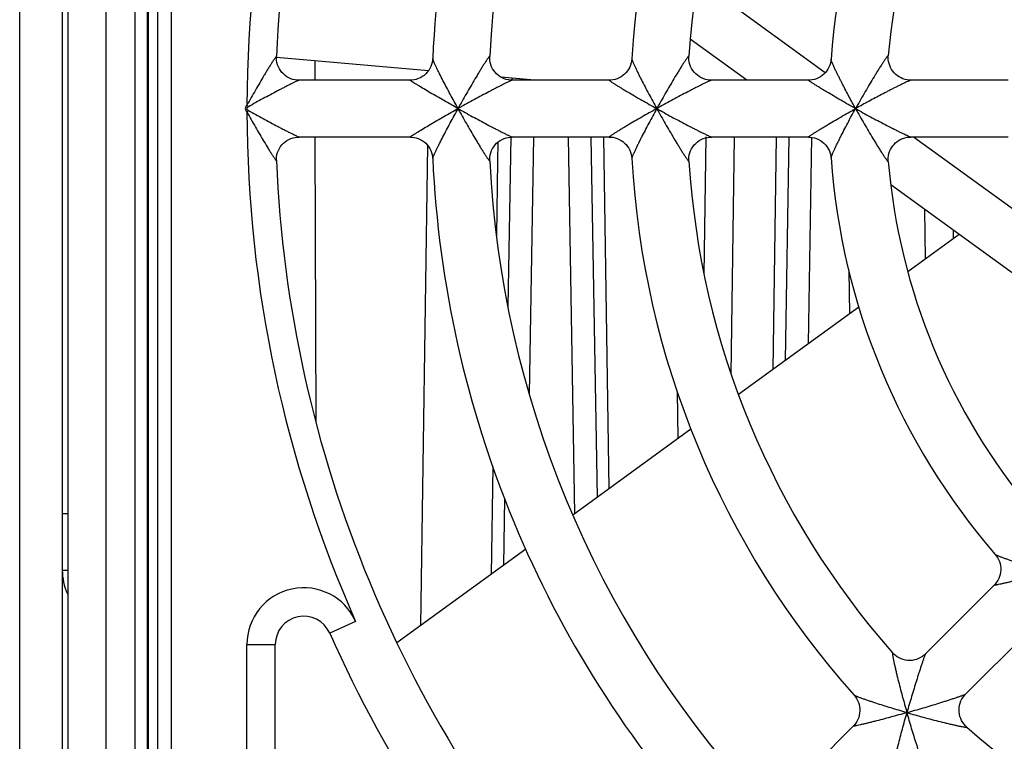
# Model space of a CAD drawing. Header units: millimetres. Extents: x 0 to 841, y 0 to 594.
# Tile 16 of 77: x 261 to 278, y 511 to 524. Entities that reach past the tile are written whole.
import ezdxf

# ---------------------------------------------------------------- set-up
doc = ezdxf.new("R2010")
doc.units = ezdxf.units.MM
doc.header["$LTSCALE"] = 46.255
doc.layers.get('0').update_dxf_attribs({"linetype": 'CONTINUOUS'})
for name, color, linetype in [('DATUM_AXIS', 7, 'CONTINUOUS'), ('DRAFTS', 7, 'CONTINUOUS'), ('ROUNDS', 7, 'CONTINUOUS')]:
    doc.layers.add(name, color=color, linetype=linetype)

msp = doc.modelspace()

# ---------------------------------------------------------------- linework, layer by layer
at = {"color": 7, "linetype": 'CONTINUOUS'}
for p, q in [((261.468, 551.2051), (261.468, 489.2051)), ((262.1367, 550.4515), (262.1367, 494.6933)), ((262.6454, 549.9428), (262.6454, 495.202)), ((262.868, 508.3228), (262.868, 536.8375)), ((262.8879, 509.8995), (262.8879, 535.2608)), ((274.7974, 523.2111), (272.5488, 524.8449)), ((273.42, 523.0801), (272.4222, 523.8051)), ((267.8117, 523.2435), (265.1357, 523.4777)), ((269.6792, 523.0801), (269.0947, 523.1313)), ((267.4911, 523.0801), (265.5347, 523.0801)), ((267.5218, 523.0814), (267.4908, 523.0801)), ((270.9958, 523.0801), (269.2883, 523.0801)), ((274.5031, 523.0801), (272.794, 523.0801)), ((278.016, 523.0801), (276.3037, 523.0801)), ((268.3335, 522.5795), (268.3335, 522.5808)), ((267.4911, 522.0801), (265.5347, 522.0801)), ((270.9959, 522.0801), (269.2885, 522.0801)), ((274.503, 522.0801), (272.794, 522.0801)), ((278.016, 522.0801), (276.3035, 522.0801)), ((278.6517, 520.4108), (276.3541, 522.0801)), ((267.6821, 513.4846), (267.8001, 521.9318)), ((279.226, 518.8619), (275.9514, 521.241)), ((277.1546, 520.3668), (276.2501, 519.7095)), ((275.3909, 519.0854), (273.2726, 517.5463)), ((272.2079, 516.7727), (272.1965, 517.5888)), ((272.4347, 516.9375), (270.353, 515.4251)), ((269.5251, 514.8236), (267.2594, 513.1774)), ((261.368, 514.4551), (261.468, 514.4551)), ((276.5626, 512.9819), (277.7711, 514.1904)), ((277.2697, 512.2748), (278.4782, 513.4832)), ((274.0837, 510.503), (275.2912, 511.7105))]:
    msp.add_line(p, q, dxfattribs=at)
at = {"color": 9, "linetype": 'CONTINUOUS'}
for p, q in [((263.2924, 495.6047), (263.2924, 549.5556)), ((263.0425, 549.3057), (263.0425, 495.8546)), ((264.6181, 522.6401), (264.6446, 522.6134)), ((268.3335, 522.5808), (268.3335, 522.5823)), ((268.3335, 522.5795), (268.3335, 522.578)), ((264.6181, 522.5202), (264.6446, 522.5468)), ((261.368, 515.4551), (261.468, 515.4551)), ((264.618, 508.6518), (264.618, 513.1462))]:
    msp.add_line(p, q, dxfattribs=at)
at = {"color": 7, "linetype": 'CONTINUOUS'}
for points in [[(265.5349, 523.0801), (265.5044, 523.0813), (265.4663, 523.0861), (265.4287, 523.0946), (265.3918, 523.1068), (265.3561, 523.1227), (265.3221, 523.1419), (265.2901, 523.1644), (265.2606, 523.19), (265.2336, 523.2183), (265.2096, 523.249), (265.1887, 523.2821), (265.1711, 523.3169), (265.157, 523.3533), (265.1466, 523.3908), (265.14, 523.4288), (265.137, 523.467), (265.1372, 523.4949)], [(267.8883, 523.4597), (267.886, 523.4313), (267.8796, 523.3932), (267.8694, 523.3558), (267.8556, 523.3193), (267.8382, 523.2842), (267.8174, 523.251), (267.7934, 523.2198), (267.7665, 523.1912), (267.7368, 523.1654), (267.7048, 523.1427), (267.6707, 523.1232), (267.635, 523.1072), (267.5979, 523.0949), (267.5601, 523.0862), (267.5218, 523.0814)], [(269.2886, 523.0801), (269.2583, 523.0813), (269.2203, 523.0861), (269.1826, 523.0946), (269.1456, 523.1068), (269.1098, 523.1227), (269.0757, 523.1421), (269.0437, 523.1647), (269.0141, 523.1903), (268.9871, 523.2188), (268.963, 523.2497), (268.9421, 523.2829), (268.9246, 523.3179), (268.9106, 523.3545), (268.9003, 523.392), (268.8938, 523.4302), (268.891, 523.4683), (268.8914, 523.4981)], [(271.3927, 523.4554), (271.3892, 523.4207), (271.3819, 523.3835), (271.3711, 523.3469), (271.3567, 523.3113), (271.3389, 523.2772), (271.3178, 523.2449), (271.2937, 523.2147), (271.2667, 523.187), (271.2372, 523.1621), (271.2054, 523.1401), (271.1717, 523.1214), (271.1365, 523.106), (271.1001, 523.0941), (271.0628, 523.0859), (271.0252, 523.0812), (270.9956, 523.0801)], [(272.7943, 523.0801), (272.7637, 523.0813), (272.7254, 523.0862), (272.6874, 523.0948), (272.6502, 523.1073), (272.6142, 523.1234), (272.5799, 523.143), (272.5478, 523.166), (272.518, 523.192), (272.491, 523.2208), (272.467, 523.2522), (272.4462, 523.2858), (272.4288, 523.3213), (272.4151, 523.3582), (272.4051, 523.3962), (272.399, 523.4347), (272.3966, 523.4731), (272.3974, 523.5032)], [(274.8995, 523.4491), (274.8962, 523.4197), (274.8889, 523.3826), (274.878, 523.3461), (274.8636, 523.3107), (274.8458, 523.2768), (274.8248, 523.2446), (274.8007, 523.2145), (274.7738, 523.1869), (274.7444, 523.162), (274.7127, 523.1401), (274.6791, 523.1214), (274.6439, 523.1061), (274.6076, 523.0942), (274.5705, 523.086), (274.5329, 523.0813), (274.5028, 523.0801)], [(276.3038, 523.0801), (276.2749, 523.0812), (276.2385, 523.0856), (276.2022, 523.0934), (276.1666, 523.1046), (276.1319, 523.1193), (276.0988, 523.1372), (276.0674, 523.1582), (276.0382, 523.182), (276.0114, 523.2085), (275.9872, 523.2374), (275.9658, 523.2684), (275.9475, 523.3014), (275.9324, 523.3359), (275.9206, 523.3716), (275.9123, 523.4081), (275.9074, 523.4449), (275.9061, 523.4816), (275.9075, 523.5115)], [(265.1372, 521.6654), (265.1371, 521.6952), (265.1402, 521.7332), (265.147, 521.7711), (265.1575, 521.8084), (265.1717, 521.8447), (265.1893, 521.8794), (265.2103, 521.9122), (265.2343, 521.9429), (265.2613, 521.971), (265.2908, 521.9964), (265.3227, 522.0188), (265.3567, 522.0379), (265.3923, 522.0536), (265.4291, 522.0658), (265.4667, 522.0742), (265.5045, 522.079), (265.5349, 522.0801)], [(267.4908, 522.0801), (267.5216, 522.0789), (267.5598, 522.0741), (267.5976, 522.0655), (267.6345, 522.0532), (267.6701, 522.0373), (267.7041, 522.018), (267.7361, 521.9954), (267.7658, 521.9697), (267.7927, 521.9413), (267.8168, 521.9103), (267.8376, 521.8772), (267.855, 521.8423), (267.869, 521.806), (267.8792, 521.7687), (267.8858, 521.7307), (267.8883, 521.7006)], [(268.8914, 521.6622), (268.891, 521.6898), (268.8935, 521.7281), (268.8999, 521.7664), (268.91, 521.8041), (268.9239, 521.8408), (268.9413, 521.8761), (268.9622, 521.9094), (268.9862, 521.9405), (269.0132, 521.9691), (269.0429, 521.995), (269.0749, 522.0177), (269.1091, 522.0372), (269.1449, 522.0532), (269.182, 522.0655), (269.2199, 522.0741), (269.258, 522.079), (269.2886, 522.0801)], [(270.9956, 522.0801), (271.0252, 522.079), (271.0628, 522.0744), (271.1001, 522.0661), (271.1365, 522.0543), (271.1718, 522.0389), (271.2055, 522.0202), (271.2372, 521.9982), (271.2668, 521.9732), (271.2937, 521.9455), (271.3179, 521.9153), (271.3389, 521.883), (271.3567, 521.8489), (271.3711, 521.8134), (271.382, 521.7768), (271.3892, 521.7395), (271.3927, 521.7049)], [(272.3974, 521.6571), (272.3966, 521.6872), (272.399, 521.7256), (272.4051, 521.7641), (272.4151, 521.8021), (272.4288, 521.839), (272.4462, 521.8745), (272.467, 521.9081), (272.491, 521.9395), (272.518, 521.9683), (272.5478, 521.9943), (272.5799, 522.0173), (272.6142, 522.0369), (272.6502, 522.053), (272.6874, 522.0655), (272.7255, 522.0741), (272.7637, 522.079), (272.7943, 522.0801)], [(274.5028, 522.0801), (274.5331, 522.079), (274.5708, 522.0743), (274.608, 522.0659), (274.6444, 522.054), (274.6797, 522.0386), (274.7134, 522.0197), (274.7451, 521.9977), (274.7746, 521.9727), (274.8015, 521.9449), (274.8256, 521.9147), (274.8465, 521.8823), (274.8643, 521.8482), (274.8786, 521.8126), (274.8893, 521.776), (274.8965, 521.7388), (274.8995, 521.7112)], [(275.9075, 521.6488), (275.9061, 521.677), (275.9073, 521.7138), (275.912, 521.7507), (275.9202, 521.7873), (275.9319, 521.8231), (275.947, 521.8578), (275.9652, 521.8909), (275.9866, 521.9221), (276.0108, 521.9511), (276.0376, 521.9777), (276.0669, 522.0017), (276.0982, 522.0228), (276.1315, 522.0408), (276.1662, 522.0555), (276.2019, 522.0668), (276.2383, 522.0747), (276.2749, 522.0791), (276.3038, 522.0801)]]:
    msp.add_lwpolyline(points, dxfattribs=at)
for radius, start, end in [(19, 137.6528, 177.34729), (18, 137.92224, 177.07727), (15.5, 138.23597, 176.76403), (14.5, 138.64914, 176.35046), (12, 139.15159, 175.84771), (11, 139.85579, 175.14413), (19, 182.6528, 222.34729), (15.5, 183.23662, 221.76339), (12, 184.15158, 220.84788), (18, 182.92224, 222.0773), (14.5, 183.64914, 221.35042), (11, 184.85579, 220.14409), (14.5, 228.64911, 266.35042)]:
    msp.add_arc((286.868, 522.5801), radius, start, end, dxfattribs=at)
at = {"color": 9, "linetype": 'CONTINUOUS'}
for centre, radius, start, end in [((286.868, 522.5801), 22.25, 156.06108, 179.84563), ((286.6429, 512.4355), 20.9329, 150.81089, 151.00541), ((281.7328, 498.5619), 27.5036, 119.00553, 119.15565), ((281.7328, 546.5983), 27.5036, 240.84435, 240.99447), ((286.6429, 532.7248), 20.9329, 208.99459, 209.18911), ((288.63, 513.2741), 19.2032, 150.79383, 151.01325), ((283.7168, 501.2878), 24.3845, 118.99568, 119.16826), ((288.63, 531.8862), 19.2032, 208.98675, 209.20617), ((283.7168, 543.8725), 24.3845, 240.83174, 241.00432), ((290.1717, 514.3596), 16.9642, 150.76647, 151.01504), ((285.3837, 504.5837), 20.6131, 118.97977, 119.18405), ((290.1717, 530.8006), 16.9642, 208.98496, 209.23353), ((285.3837, 540.5766), 20.6131, 240.81595, 241.02023), ((286.868, 522.5801), 22.25, 180.15437, 203.93892)]:
    msp.add_arc(centre, radius, start, end, dxfattribs=at)
at = {"color": 3, "linetype": 'CONTINUOUS'}
msp.add_arc((262.368, 514.4551), 1, 180, 204.45082, dxfattribs=at)
at = {"color": 9, "linetype": 'CONTINUOUS'}
for points, knots in [([(265.1372, 523.4949), (265.1372, 523.4955), (265.1373, 523.4967), (265.1354, 523.4971), (265.1336, 523.4956), (265.131, 523.4933), (265.1277, 523.4896), (265.1237, 523.4847), (265.1191, 523.4788), (265.1118, 523.4689), (265.1017, 523.4544), (265.0831, 523.427), (265.0633, 523.3965), (265.0424, 523.3637), (265.0256, 523.337), (265.0084, 523.3094), (264.9847, 523.271), (264.9546, 523.2215), (264.9053, 523.1395), (264.8429, 523.034), (264.7678, 522.9047), (264.6926, 522.7731), (264.6429, 522.6845), (264.6181, 522.6401)], [0, 0, 0, 0, 0.001711, 0.0028359, 0.0049483, 0.0084574, 0.0133795, 0.0196518, 0.0271813, 0.0358612, 0.0562343, 0.079944, 0.1347145, 0.1647927, 0.1961973, 0.2286749, 0.2620355, 0.3308272, 0.401699, 0.5475763, 0.6968666, 0.848017, 1, 1, 1, 1]), ([(267.8892, 523.454), (267.889, 523.4546), (267.8886, 523.4565), (267.8883, 523.4584), (267.8883, 523.4597)], [0, 0, 0, 0, 0.3141207, 1, 1, 1, 1]), ([(268.3335, 522.5823), (268.3104, 522.624), (268.2646, 522.7072), (268.1972, 522.8318), (268.1317, 522.955), (268.0689, 523.0755), (268.0189, 523.1734), (267.9814, 523.2487), (267.9558, 523.3013), (267.9327, 523.3498), (267.9131, 523.3924), (267.8988, 523.4264), (267.8911, 523.446), (267.8892, 523.454)], [0, 0, 0, 0, 0.1460863, 0.291094, 0.4340766, 0.5736417, 0.7074834, 0.7710373, 0.8312554, 0.8868095, 0.9356721, 0.9747862, 1, 1, 1, 1]), ([(268.8914, 523.4981), (268.8914, 523.4988), (268.8916, 523.5), (268.8897, 523.5008), (268.8877, 523.4993), (268.8852, 523.4972), (268.8818, 523.4936), (268.8778, 523.4889), (268.8731, 523.483), (268.8657, 523.4732), (268.8554, 523.4588), (268.8419, 523.4393), (268.8273, 523.4174), (268.8116, 523.3936), (268.7952, 523.3682), (268.7722, 523.3321), (268.7426, 523.2848), (268.7065, 523.226), (268.6567, 523.1441), (268.5939, 523.0386), (268.5184, 522.9092), (268.4429, 522.7775), (268.3929, 522.6889), (268.3681, 522.6444)], [0, 0, 0, 0, 0.0018847, 0.003063, 0.0051094, 0.0085421, 0.0133998, 0.019624, 0.0271214, 0.0357837, 0.0561539, 0.0798881, 0.1062706, 0.1347367, 0.164854, 0.1962927, 0.2621827, 0.3310039, 0.4018864, 0.5477465, 0.6969893, 0.8480799, 1, 1, 1, 1]), ([(271.3927, 523.4554), (271.3926, 523.4532), (271.3939, 523.4472), (271.3971, 523.4368), (271.4024, 523.4227), (271.4093, 523.4055), (271.4176, 523.3859), (271.431, 523.3557), (271.45, 523.3145), (271.4751, 523.2618), (271.5025, 523.2057), (271.5316, 523.1472), (271.5726, 523.0661), (271.6262, 522.9623), (271.6929, 522.836), (271.7618, 522.7083), (271.8087, 522.6229), (271.8323, 522.5801)], [0, 0, 0, 0, 0.0068231, 0.018225, 0.0337357, 0.0527628, 0.0747311, 0.0991334, 0.1536217, 0.2136964, 0.277708, 0.344568, 0.4135385, 0.5558812, 0.7020416, 0.8504326, 1, 1, 1, 1]), ([(272.3974, 523.5032), (272.3974, 523.5038), (272.3976, 523.5051), (272.3957, 523.5059), (272.3937, 523.5044), (272.3911, 523.5022), (272.3876, 523.4985), (272.3835, 523.4936), (272.3787, 523.4876), (272.3712, 523.4777), (272.3606, 523.4631), (272.3469, 523.4433), (272.3319, 523.4212), (272.316, 523.3971), (272.2993, 523.3715), (272.276, 523.3352), (272.246, 523.2877), (272.2094, 523.2286), (272.1591, 523.1463), (272.0956, 523.0404), (272.0194, 522.9105), (271.9434, 522.7782), (271.8931, 522.6891), (271.8681, 522.6444)], [0, 0, 0, 0, 0.0018961, 0.00307, 0.0051428, 0.0086309, 0.0135661, 0.0198837, 0.0274845, 0.0362547, 0.0568373, 0.080761, 0.1072997, 0.1358868, 0.166092, 0.1975888, 0.263523, 0.3323157, 0.4031195, 0.5487305, 0.6976617, 0.8484182, 1, 1, 1, 1]), ([(275.3323, 522.5801), (275.3127, 522.6156), (275.2737, 522.6866), (275.216, 522.7935), (275.1591, 522.9008), (275.1125, 522.9906), (275.0756, 523.0628), (275.0483, 523.117), (275.0213, 523.1714), (274.9946, 523.226), (274.9728, 523.2717), (274.9557, 523.3084), (274.943, 523.336), (274.9307, 523.3637), (274.9207, 523.387), (274.913, 523.4057), (274.9075, 523.4199), (274.9026, 523.4341), (274.8995, 523.444), (274.8995, 523.4491)], [0, 0, 0, 0, 0.1250066, 0.2500131, 0.3750195, 0.5000259, 0.5625292, 0.6250325, 0.6875358, 0.750039, 0.8125421, 0.8437938, 0.8750454, 0.906297, 0.9375483, 0.9531743, 0.9687999, 0.9844223, 1, 1, 1, 1]), ([(275.9075, 523.5115), (275.9075, 523.5122), (275.9076, 523.5131), (275.9069, 523.514), (275.9061, 523.514), (275.9052, 523.5137), (275.9035, 523.5126), (275.901, 523.5103), (275.8974, 523.5066), (275.8931, 523.5015), (275.8882, 523.4954), (275.8803, 523.4851), (275.8694, 523.4702), (275.8552, 523.45), (275.8398, 523.4275), (275.8234, 523.4031), (275.8063, 523.3771), (275.7824, 523.3404), (275.7517, 523.2925), (275.7143, 523.2329), (275.6631, 523.1501), (275.5985, 523.0434), (275.5212, 522.9126), (275.4442, 522.7793), (275.3934, 522.6896), (275.3682, 522.6444)], [0, 0, 0, 0, 0.0019136, 0.002512, 0.0031516, 0.004048, 0.0052857, 0.0088712, 0.01394, 0.0204171, 0.0281926, 0.0371436, 0.0580781, 0.0823118, 0.109103, 0.1378827, 0.1682249, 0.199811, 0.2658049, 0.3345398, 0.4052046, 0.5503895, 0.6987941, 0.8489877, 1, 1, 1, 1]), ([(265.5349, 523.0801), (265.5342, 523.0801), (265.5325, 523.0797), (265.5275, 523.078), (265.5184, 523.0742), (265.5045, 523.068), (265.487, 523.0598), (265.4667, 523.05), (265.4353, 523.0346), (265.3923, 523.0131), (265.3375, 522.9852), (265.2795, 522.9553), (265.2193, 522.9239), (265.1364, 522.8803), (265.0308, 522.8242), (264.9028, 522.7552), (264.7738, 522.6848), (264.6877, 522.6373), (264.6446, 522.6134)], [0, 0, 0, 0, 0.0019349, 0.0052458, 0.0158535, 0.0312563, 0.050686, 0.0733802, 0.0986767, 0.1550488, 0.2167794, 0.2820574, 0.3497717, 0.4192126, 0.5615134, 0.7065778, 0.8530459, 1, 1, 1, 1]), ([(267.494, 523.0758), (267.4932, 523.0764), (267.492, 523.0775), (267.4908, 523.0787), (267.4899, 523.0799), (267.4905, 523.0801), (267.4908, 523.0801)], [0, 0, 0, 0, 0.4572868, 0.7541887, 0.8966231, 1, 1, 1, 1]), ([(268.3335, 522.5808), (268.2503, 522.6272), (268.1266, 522.697), (267.964, 522.7905), (267.8468, 522.8588), (267.7357, 522.9245), (267.6487, 522.9769), (267.5859, 523.0156), (267.5468, 523.0401), (267.5168, 523.0597), (267.5, 523.0709), (267.494, 523.0758)], [0, 0, 0, 0, 0.2933545, 0.4370405, 0.5770015, 0.7109067, 0.8343576, 0.8895655, 0.9378956, 0.9761716, 1, 1, 1, 1]), ([(269.2886, 523.0801), (269.2879, 523.0801), (269.2861, 523.0797), (269.2809, 523.0781), (269.2717, 523.0743), (269.2575, 523.0681), (269.2399, 523.0599), (269.2193, 523.0502), (269.1877, 523.0349), (269.1445, 523.0135), (269.0895, 522.9858), (269.0313, 522.9561), (268.971, 522.9249), (268.888, 522.8816), (268.7824, 522.8258), (268.6544, 522.7572), (268.5255, 522.6871), (268.4395, 522.6397), (268.3965, 522.6158)], [0, 0, 0, 0, 0.0020346, 0.0054455, 0.0162523, 0.0318426, 0.051438, 0.0742712, 0.0996794, 0.156201, 0.2180007, 0.2832873, 0.3509654, 0.4203364, 0.5624272, 0.7072207, 0.8533798, 1, 1, 1, 1]), ([(270.9956, 523.0801), (270.9932, 523.0801), (271.0035, 523.0717), (271.0093, 523.0677), (271.0234, 523.0578), (271.0387, 523.0477), (271.065, 523.0306), (271.1021, 523.0071), (271.1512, 522.9767), (271.2046, 522.9441), (271.2611, 522.9099), (271.3407, 522.8624), (271.4438, 522.8017), (271.5707, 522.7282), (271.7006, 522.654), (271.7882, 522.6048), (271.8323, 522.5801)], [0, 0, 0, 0, 0.0074308, 0.0189766, 0.0349876, 0.0547553, 0.077623, 0.1305162, 0.1903362, 0.2549478, 0.3229825, 0.3935357, 0.5398959, 0.6908636, 0.8446266, 1, 1, 1, 1]), ([(272.7943, 523.0801), (272.7936, 523.0801), (272.7918, 523.0797), (272.7865, 523.0781), (272.7771, 523.0742), (272.7627, 523.068), (272.7448, 523.0599), (272.724, 523.0501), (272.692, 523.0348), (272.6484, 523.0135), (272.5929, 522.9858), (272.5343, 522.9562), (272.4737, 522.9251), (272.3902, 522.8819), (272.284, 522.8261), (272.1555, 522.7575), (272.026, 522.6873), (271.9397, 522.6398), (271.8965, 522.6158)], [0, 0, 0, 0, 0.0020573, 0.0055075, 0.0164292, 0.0321617, 0.051902, 0.0748668, 0.1003858, 0.1570602, 0.218932, 0.2842301, 0.3518765, 0.4211859, 0.563099, 0.7076778, 0.8536094, 1, 1, 1, 1]), ([(275.3323, 522.5801), (275.2884, 522.6047), (275.2012, 522.6538), (275.072, 522.7279), (274.9459, 522.8014), (274.8436, 522.8623), (274.7647, 522.9099), (274.7086, 522.9441), (274.6558, 522.9768), (274.6074, 523.0073), (274.5708, 523.0307), (274.545, 523.0478), (274.5299, 523.0579), (274.5161, 523.0678), (274.5104, 523.0717), (274.5004, 523.0801), (274.5028, 523.0801)], [0, 0, 0, 0, 0.1556803, 0.3097424, 0.4609801, 0.6075406, 0.6781455, 0.7461827, 0.8107317, 0.870405, 0.9230574, 0.9457722, 0.9653758, 0.9812277, 0.9926429, 1, 1, 1, 1]), ([(276.3038, 523.0801), (276.3011, 523.0798), (276.296, 523.0781), (276.2862, 523.0743), (276.2739, 523.069), (276.2594, 523.0626), (276.24, 523.0538), (276.216, 523.0426), (276.1872, 523.0289), (276.1585, 523.0151), (276.1203, 522.9965), (276.0727, 522.9729), (276.0157, 522.9444), (275.9589, 522.9155), (275.9022, 522.8865), (275.8268, 522.8474), (275.7327, 522.7981), (275.6203, 522.7381), (275.5082, 522.6774), (275.4337, 522.6364), (275.3966, 522.6159)], [0, 0, 0, 0, 0.007798, 0.0156106, 0.0312362, 0.0468608, 0.0624863, 0.0937367, 0.1249872, 0.1562376, 0.1874881, 0.249989, 0.3124899, 0.3749909, 0.4374918, 0.4999928, 0.6249945, 0.7499963, 0.8749982, 1, 1, 1, 1]), ([(264.6181, 522.6401), (264.61, 522.632), (264.5951, 522.6144), (264.5845, 522.5801), (264.5951, 522.5459), (264.61, 522.5283), (264.6181, 522.5202)], [0, 0, 0, 0, 0.2508937, 0.500005, 0.7491112, 1, 1, 1, 1]), ([(264.6446, 522.6134), (264.6412, 522.6116), (264.6345, 522.6075), (264.6252, 522.6004), (264.6173, 522.5917), (264.6133, 522.5801), (264.6173, 522.5685), (264.6252, 522.5599), (264.6345, 522.5527), (264.6412, 522.5487), (264.6446, 522.5468)], [0, 0, 0, 0, 0.1253986, 0.2507588, 0.3758939, 0.5000074, 0.6241175, 0.7492465, 0.8746029, 1, 1, 1, 1]), ([(267.494, 522.0845), (267.5, 522.0893), (267.5168, 522.1006), (267.5468, 522.1202), (267.5859, 522.1447), (267.6487, 522.1834), (267.7357, 522.2358), (267.8468, 522.3015), (267.9641, 522.3698), (268.1266, 522.4632), (268.2503, 522.5331), (268.3335, 522.5795)], [0, 0, 0, 0, 0.0238317, 0.0621098, 0.1104409, 0.1656493, 0.2890999, 0.4230042, 0.562964, 0.7066485, 1, 1, 1, 1]), ([(267.8892, 521.7063), (267.8911, 521.7143), (267.8988, 521.7339), (267.9132, 521.7679), (267.9327, 521.8105), (267.9558, 521.859), (267.9814, 521.9116), (268.0189, 521.9869), (268.0689, 522.0848), (268.1317, 522.2053), (268.1972, 522.3285), (268.2646, 522.4531), (268.3104, 522.5363), (268.3335, 522.578)], [0, 0, 0, 0, 0.0252171, 0.0643331, 0.1131967, 0.1687512, 0.2289693, 0.292523, 0.4263639, 0.5659277, 0.708909, 0.8539152, 1, 1, 1, 1]), ([(271.8323, 522.5801), (271.7882, 522.5555), (271.7006, 522.5063), (271.5707, 522.4321), (271.4438, 522.3586), (271.3407, 522.2979), (271.2612, 522.2504), (271.2046, 522.2162), (271.1512, 522.1836), (271.1022, 522.1532), (271.065, 522.1297), (271.0388, 522.1126), (271.0234, 522.1025), (271.0093, 522.0926), (271.0035, 522.0886), (270.9932, 522.0801), (270.9956, 522.0801)], [0, 0, 0, 0, 0.1553723, 0.3091323, 0.4600959, 0.606453, 0.6770042, 0.7450368, 0.8096459, 0.8694642, 0.9223577, 0.9452262, 0.9649955, 0.9810092, 0.992559, 1, 1, 1, 1]), ([(271.8323, 522.5801), (271.8087, 522.5374), (271.7618, 522.452), (271.6929, 522.3242), (271.6262, 522.198), (271.5726, 522.0942), (271.5316, 522.013), (271.5025, 521.9546), (271.4751, 521.8985), (271.45, 521.8458), (271.431, 521.8046), (271.4176, 521.7744), (271.4093, 521.7548), (271.4024, 521.7376), (271.3971, 521.7235), (271.3939, 521.713), (271.3926, 521.7071), (271.3927, 521.7049)], [0, 0, 0, 0, 0.1495705, 0.2979625, 0.4441226, 0.5864659, 0.655435, 0.7222939, 0.7863045, 0.846378, 0.9008644, 0.9252664, 0.9472343, 0.9662615, 0.9817726, 0.9931756, 1, 1, 1, 1]), ([(274.5028, 522.0801), (274.5004, 522.0801), (274.5104, 522.0885), (274.5161, 522.0925), (274.5299, 522.1024), (274.545, 522.1125), (274.5708, 522.1295), (274.6074, 522.153), (274.6558, 522.1835), (274.7086, 522.2162), (274.7647, 522.2504), (274.8436, 522.298), (274.9459, 522.3589), (275.072, 522.4324), (275.2012, 522.5065), (275.2884, 522.5556), (275.3323, 522.5801)], [0, 0, 0, 0, 0.0073618, 0.0187783, 0.0346308, 0.0542353, 0.0769514, 0.1296059, 0.1892813, 0.2538312, 0.3218693, 0.3924749, 0.5390334, 0.6902689, 0.8443265, 1, 1, 1, 1]), ([(274.8995, 521.7112), (274.8993, 521.7134), (274.9006, 521.7192), (274.9036, 521.7295), (274.9086, 521.7433), (274.9152, 521.7601), (274.9233, 521.7795), (274.9362, 521.8093), (274.9547, 521.8501), (274.9793, 521.9023), (275.0061, 521.9579), (275.0347, 522.0161), (275.0751, 522.0967), (275.128, 522.2), (275.194, 522.3257), (275.2623, 522.4528), (275.3088, 522.5376), (275.3323, 522.5801)], [0, 0, 0, 0, 0.0067221, 0.0179464, 0.0332379, 0.0520357, 0.073787, 0.0979981, 0.1521986, 0.2121118, 0.2760679, 0.342955, 0.4120142, 0.5546544, 0.7011988, 0.8500076, 1, 1, 1, 1]), ([(264.6181, 522.5202), (264.6429, 522.4757), (264.6926, 522.3872), (264.7678, 522.2556), (264.8428, 522.1263), (264.917, 522.001), (264.9779, 521.9002), (265.0196, 521.8328), (265.0423, 521.7966), (265.0585, 521.7712), (265.0739, 521.7474), (265.0884, 521.7254), (265.1016, 521.7059), (265.1118, 521.6914), (265.1191, 521.6816), (265.1237, 521.6756), (265.1277, 521.6708), (265.131, 521.667), (265.1336, 521.6647), (265.1354, 521.6631), (265.1373, 521.6636), (265.1372, 521.6648), (265.1372, 521.6654)], [0, 0, 0, 0, 0.1519764, 0.3031188, 0.4523996, 0.5982679, 0.7379203, 0.8037542, 0.8351567, 0.8652341, 0.8936602, 0.9200077, 0.9437216, 0.9641019, 0.9727869, 0.9803223, 0.9866018, 0.9915319, 0.9950492, 0.9971692, 0.9982962, 1, 1, 1, 1]), ([(264.6446, 522.5468), (264.6877, 522.5229), (264.7738, 522.4754), (264.9028, 522.4051), (265.0308, 522.3361), (265.1364, 522.2799), (265.2193, 522.2364), (265.2795, 522.205), (265.3375, 522.1751), (265.3923, 522.1472), (265.4353, 522.1257), (265.4667, 522.1103), (265.487, 522.1005), (265.5045, 522.0923), (265.5184, 522.0861), (265.5275, 522.0822), (265.5325, 522.0806), (265.5342, 522.0801), (265.5349, 522.0801)], [0, 0, 0, 0, 0.1469609, 0.293434, 0.4385017, 0.5808045, 0.6502445, 0.717958, 0.7832349, 0.8449633, 0.9013313, 0.9266255, 0.9493173, 0.9687452, 0.9841471, 0.9947547, 0.9980655, 1, 1, 1, 1]), ([(268.3681, 522.5159), (268.3929, 522.4714), (268.4429, 522.3828), (268.5184, 522.2511), (268.5939, 522.1217), (268.6567, 522.0162), (268.7065, 521.9343), (268.7426, 521.8755), (268.7722, 521.8282), (268.7952, 521.7921), (268.8116, 521.7668), (268.8272, 521.7429), (268.8419, 521.721), (268.8554, 521.7015), (268.8657, 521.6871), (268.8731, 521.6773), (268.8778, 521.6714), (268.8818, 521.6667), (268.8851, 521.6631), (268.8877, 521.661), (268.8897, 521.6595), (268.8916, 521.6603), (268.8914, 521.6615), (268.8914, 521.6621)], [0, 0, 0, 0, 0.151918, 0.3030053, 0.4522439, 0.5981002, 0.6689802, 0.7377993, 0.8036881, 0.8351251, 0.8652422, 0.8937093, 0.920093, 0.9438287, 0.9642017, 0.972866, 0.9803659, 0.9865931, 0.9914538, 0.9948903, 0.9969402, 0.9981186, 1, 1, 1, 1]), ([(268.3965, 522.5445), (268.4395, 522.5206), (268.5255, 522.4732), (268.6544, 522.4031), (268.7824, 522.3345), (268.888, 522.2786), (268.971, 522.2353), (269.0313, 522.2042), (269.0895, 522.1745), (269.1445, 522.1468), (269.1877, 522.1254), (269.2193, 522.1101), (269.2399, 522.1004), (269.2575, 522.0922), (269.2716, 522.086), (269.2809, 522.0822), (269.2861, 522.0806), (269.2879, 522.0801), (269.2886, 522.0801)], [0, 0, 0, 0, 0.146622, 0.2927816, 0.4375746, 0.5796643, 0.6490337, 0.7167101, 0.7819949, 0.8437943, 0.9003144, 0.9257233, 0.9485574, 0.9681541, 0.9837457, 0.9945534, 0.9979648, 1, 1, 1, 1]), ([(271.8681, 522.5159), (271.8931, 522.4711), (271.9434, 522.3821), (272.0194, 522.2498), (272.0956, 522.1199), (272.1591, 522.014), (272.2094, 521.9317), (272.246, 521.8726), (272.276, 521.8251), (272.2993, 521.7888), (272.316, 521.7632), (272.3319, 521.7391), (272.3469, 521.717), (272.3606, 521.6972), (272.3711, 521.6826), (272.3787, 521.6727), (272.3835, 521.6667), (272.3876, 521.6618), (272.3911, 521.6581), (272.3937, 521.6559), (272.3957, 521.6544), (272.3976, 521.6552), (272.3974, 521.6565), (272.3974, 521.6571)], [0, 0, 0, 0, 0.1515814, 0.302336, 0.4512643, 0.5968728, 0.6676747, 0.7364655, 0.8023981, 0.8338933, 0.8640973, 0.8926847, 0.919224, 0.9431487, 0.9637335, 0.9725054, 0.9801081, 0.986428, 0.9913656, 0.9948562, 0.9969314, 0.9981057, 1, 1, 1, 1]), ([(271.8965, 522.5444), (271.9397, 522.5205), (272.026, 522.473), (272.1555, 522.4028), (272.284, 522.3342), (272.3902, 522.2784), (272.4737, 522.2352), (272.5343, 522.2041), (272.5929, 522.1745), (272.6484, 522.1468), (272.692, 522.1255), (272.724, 522.1102), (272.7448, 522.1004), (272.7627, 522.0923), (272.7771, 522.0861), (272.7865, 522.0822), (272.7918, 522.0806), (272.7936, 522.0801), (272.7943, 522.0801)], [0, 0, 0, 0, 0.1463913, 0.2923221, 0.4368991, 0.5788098, 0.6481167, 0.7157609, 0.7810571, 0.8429288, 0.8996021, 0.925122, 0.9480883, 0.9678304, 0.9835648, 0.9944892, 0.9979408, 1, 1, 1, 1]), ([(275.3682, 522.5158), (275.3934, 522.4707), (275.4442, 522.381), (275.5212, 522.2477), (275.5985, 522.1169), (275.663, 522.0103), (275.7143, 521.9274), (275.7517, 521.8679), (275.7823, 521.8199), (275.8062, 521.7832), (275.8233, 521.7573), (275.8397, 521.7328), (275.8552, 521.7103), (275.8693, 521.6902), (275.8803, 521.6752), (275.8881, 521.665), (275.8931, 521.6588), (275.8974, 521.6537), (275.901, 521.65), (275.9035, 521.6477), (275.9052, 521.6466), (275.9061, 521.6463), (275.9068, 521.6463), (275.9076, 521.6471), (275.9075, 521.6481), (275.9075, 521.6487)], [0, 0, 0, 0, 0.1510056, 0.3011916, 0.4495871, 0.5947631, 0.6654229, 0.7341531, 0.8001431, 0.8317272, 0.8620686, 0.8908491, 0.9176425, 0.9418805, 0.9628221, 0.9717777, 0.9795591, 0.9860431, 0.9911198, 0.9947133, 0.995955, 0.9968545, 0.9974962, 0.9980936, 1, 1, 1, 1]), ([(275.3966, 522.5444), (275.44, 522.5204), (275.5268, 522.4727), (275.6572, 522.4023), (275.7867, 522.3337), (275.8938, 522.278), (275.9781, 522.235), (276.0394, 522.204), (276.0987, 522.1745), (276.1549, 522.1469), (276.1992, 522.1256), (276.2317, 522.1103), (276.253, 522.1006), (276.2713, 522.0923), (276.286, 522.0861), (276.2957, 522.0823), (276.3012, 522.0806), (276.303, 522.0801), (276.3038, 522.0801)], [0, 0, 0, 0, 0.1460171, 0.2915773, 0.4358037, 0.5774223, 0.6466268, 0.7142168, 0.779529, 0.8415145, 0.8984345, 0.9241347, 0.9473165, 0.967297, 0.9832671, 0.9943843, 0.997902, 1, 1, 1, 1]), ([(267.4908, 522.0801), (267.4905, 522.0801), (267.4899, 522.0804), (267.4908, 522.0816), (267.492, 522.0828), (267.4932, 522.0839), (267.494, 522.0845)], [0, 0, 0, 0, 0.1035138, 0.2457983, 0.5427154, 1, 1, 1, 1]), ([(267.8883, 521.7006), (267.8883, 521.701), (267.8884, 521.7029), (267.8888, 521.7048), (267.8892, 521.7063)], [0, 0, 0, 0, 0.1878797, 1, 1, 1, 1])]:
    msp.add_open_spline(points, degree=3, knots=knots, dxfattribs=at)
at = {"layer": 'DATUM_AXIS', "color": 7, "linetype": 'CONTINUOUS'}
for p, q in [((269.2831, 523.1148), (269.2825, 523.0802)), ((269.2651, 522.0806), (269.2129, 519.0901)), ((270.6709, 522.0801), (270.7816, 515.7365)), ((272.6683, 519.6582), (272.7022, 522.0814)), ((273.1439, 517.9081), (273.2022, 522.0801)), ((274.0964, 518.1448), (274.1651, 522.0801)), ((267.6821, 513.4846), (267.8001, 521.9318)), ((276.5637, 519.9374), (276.5516, 520.8049)), ((277.0587, 520.2971), (277.0567, 520.4379)), ((272.2079, 516.7727), (272.1965, 517.5888)), ((269.154, 515.7182), (269.1334, 514.539))]:
    msp.add_line(p, q, dxfattribs=at)
at = {"layer": 'DATUM_AXIS', "color": 9, "linetype": 'CONTINUOUS'}
for p, q in [((269.6648, 522.0801), (269.5857, 517.5535)), ((270.2712, 522.0801), (270.3869, 515.4497)), ((270.9962, 515.8925), (270.899, 522.0786)), ((273.8803, 517.9878), (273.9428, 522.0801)), ((274.5012, 518.4389), (274.5647, 522.0791)), ((269.0356, 521.9885), (269.0304, 521.66)), ((269.0304, 521.66), (269.0098, 520.348)), ((275.2122, 519.7322), (275.2256, 518.9652)), ((268.9458, 516.2811), (268.9158, 514.3809))]:
    msp.add_line(p, q, dxfattribs=at)
at = {"layer": 'DRAFTS', "color": 7, "linetype": 'CONTINUOUS'}
for p, q in [((265.8108, 523.4186), (265.8119, 523.0801)), ((265.815, 522.0801), (265.8304, 517.0725))]:
    msp.add_line(p, q, dxfattribs=at)
at = {"layer": 'ROUNDS', "color": 7, "linetype": 'CONTINUOUS'}
for p, q in [((260.618, 499.3301), (260.618, 540.5801)), ((265.118, 509.5415), (265.118, 513.1462))]:
    msp.add_line(p, q, dxfattribs=at)
at = {"layer": 'ROUNDS', "color": 3, "linetype": 'CONTINUOUS'}
msp.add_line((261.368, 540.5801), (261.368, 499.3301), dxfattribs=at)
at = {"layer": 'ROUNDS', "color": 9, "linetype": 'CONTINUOUS'}
for p, q in [((266.5319, 513.5519), (266.075, 513.349)), ((264.618, 513.1462), (265.118, 513.1462))]:
    msp.add_line(p, q, dxfattribs=at)
at = {"layer": 'ROUNDS', "color": 7, "linetype": 'CONTINUOUS'}
for points in [[(277.7905, 514.7315), (277.809, 514.7085), (277.8301, 514.6771), (277.8482, 514.6436), (277.863, 514.6084), (277.8745, 514.5718), (277.8823, 514.5342), (277.8866, 514.4959), (277.887, 514.4573), (277.8838, 514.4189), (277.8769, 514.381), (277.8664, 514.344), (277.8524, 514.3083), (277.835, 514.2743), (277.8146, 514.2421), (277.7914, 514.2123), (277.7709, 514.1902)], [(276.5628, 512.9821), (276.5403, 512.9613), (276.5099, 512.9377), (276.4769, 512.9169), (276.4418, 512.8994), (276.4049, 512.8853), (276.3668, 512.875), (276.3278, 512.8685), (276.2884, 512.8658), (276.2489, 512.8671), (276.2097, 512.8723), (276.1713, 512.8814), (276.1339, 512.8942), (276.0981, 512.9106), (276.0642, 512.9304), (276.0326, 512.9532), (276.0037, 512.9788), (275.983, 513.0006)], [(275.3064, 512.2564), (275.3283, 512.2295), (275.3495, 512.1981), (275.3678, 512.1646), (275.3827, 512.1293), (275.3943, 512.0927), (275.4023, 512.055), (275.4066, 512.0166), (275.4071, 511.978), (275.4039, 511.9395), (275.397, 511.9015), (275.3865, 511.8644), (275.3725, 511.8287), (275.3552, 511.7945), (275.3348, 511.7623), (275.3115, 511.7324), (275.291, 511.7103)], [(277.2884, 511.6952), (277.2682, 511.7143), (277.2424, 511.7431), (277.2193, 511.7746), (277.1993, 511.8085), (277.1827, 511.8444), (277.1696, 511.8819), (277.1604, 511.9204), (277.1551, 511.9597), (277.1536, 511.9993), (277.1562, 512.0389), (277.1626, 512.078), (277.1729, 512.1163), (277.1869, 512.1533), (277.2045, 512.1886), (277.2253, 512.2217), (277.249, 512.2524), (277.2699, 512.275)]]:
    msp.add_lwpolyline(points, dxfattribs=at)
for centre, radius, start, end in [((286.868, 522.5801), 21.75, 137.41005, 177.59016), ((286.868, 522.5801), 21.75, 182.40998, 222.59004), ((265.618, 513.1462), 0.5, 23.93893, 180), ((286.868, 522.5801), 22.75, 203.93893, 222.77243)]:
    msp.add_arc(centre, radius, start, end, dxfattribs=at)
at = {"layer": 'ROUNDS', "color": 9, "linetype": 'CONTINUOUS'}
for centre, radius, start, end in [((265.618, 513.1462), 1, 23.93914, 180), ((294.6943, 517.2457), 19.2032, 195.79383, 196.01325), ((299.6957, 505.2959), 24.3845, 163.99568, 164.16826), ((269.5838, 535.4079), 24.3845, 285.83174, 286.00432), ((281.5336, 530.4064), 19.2032, 253.98675, 254.20617)]:
    msp.add_arc(centre, radius, start, end, dxfattribs=at)
for points, knots in [([(278.7111, 514.4232), (278.6643, 514.4366), (278.5714, 514.4637), (278.4333, 514.5053), (278.2978, 514.5475), (278.1873, 514.5831), (278.1017, 514.6116), (278.0404, 514.6325), (277.9821, 514.6529), (277.9278, 514.6725), (277.8859, 514.6882), (277.8557, 514.7001), (277.8363, 514.7081), (277.8197, 514.7153), (277.8064, 514.7216), (277.797, 514.7267), (277.792, 514.7299), (277.7905, 514.7315)], [0, 0, 0, 0, 0.1499973, 0.2988087, 0.4453536, 0.5879933, 0.6570506, 0.7239363, 0.787891, 0.8478032, 0.902002, 0.9262127, 0.9479637, 0.9667617, 0.9820541, 0.9932784, 1, 1, 1, 1]), ([(278.7111, 514.4232), (278.6627, 514.4095), (278.5663, 514.3826), (278.4225, 514.3436), (278.2813, 514.3064), (278.1659, 514.2771), (278.0765, 514.255), (278.0126, 514.2396), (277.9522, 514.2253), (277.8964, 514.2126), (277.8539, 514.2034), (277.8236, 514.1972), (277.8058, 514.1937), (277.7891, 514.1909), (277.7822, 514.1896), (277.7692, 514.1885), (277.7709, 514.1902)], [0, 0, 0, 0, 0.155682, 0.3097456, 0.4609847, 0.6075463, 0.6781517, 0.7461894, 0.8107387, 0.870412, 0.9230642, 0.9457784, 0.9653811, 0.9812321, 0.9926459, 1, 1, 1, 1]), ([(275.983, 513.0006), (275.9826, 513.0011), (275.9818, 513.0021), (275.9799, 513.0013), (275.9796, 512.9988), (275.9793, 512.9954), (275.9795, 512.9903), (275.98, 512.984), (275.9808, 512.9764), (275.9825, 512.964), (275.9854, 512.9462), (275.9896, 512.9226), (275.9947, 512.8963), (276.0005, 512.8681), (276.0068, 512.8382), (276.016, 512.796), (276.0284, 512.7412), (276.0442, 512.6735), (276.0669, 512.5798), (276.0969, 512.4599), (276.1349, 512.3142), (276.1746, 512.1669), (276.2021, 512.0684), (276.216, 512.0191)], [0, 0, 0, 0, 0.0018962, 0.0030701, 0.0051428, 0.0086308, 0.013566, 0.0198835, 0.0274843, 0.0362545, 0.0568371, 0.0807607, 0.1072995, 0.1358866, 0.1660916, 0.1975885, 0.2635227, 0.3323154, 0.4031192, 0.5487303, 0.6976616, 0.8484181, 1, 1, 1, 1]), ([(276.5628, 512.9821), (276.5623, 512.9816), (276.5613, 512.98), (276.5588, 512.9751), (276.5548, 512.9657), (276.5491, 512.9512), (276.5422, 512.9328), (276.5343, 512.9111), (276.5226, 512.8777), (276.5068, 512.8318), (276.4871, 512.773), (276.4667, 512.7106), (276.4458, 512.6457), (276.4173, 512.5562), (276.3816, 512.4417), (276.3393, 512.3022), (276.2974, 512.161), (276.2699, 512.0664), (276.2563, 512.019)], [0, 0, 0, 0, 0.0020573, 0.0055075, 0.0164292, 0.0321615, 0.0519018, 0.0748666, 0.1003856, 0.15706, 0.2189319, 0.2842299, 0.3518764, 0.4211858, 0.5630989, 0.7076777, 0.8536093, 1, 1, 1, 1]), ([(276.2362, 511.9484), (276.1892, 511.9618), (276.0957, 511.9891), (275.9566, 512.0307), (275.8202, 512.0728), (275.7089, 512.1083), (275.6225, 512.1367), (275.5606, 512.1574), (275.5016, 512.1777), (275.4466, 512.1972), (275.404, 512.213), (275.3732, 512.2248), (275.3534, 512.2328), (275.3364, 512.2401), (275.3227, 512.2463), (275.313, 512.2515), (275.3079, 512.2547), (275.3064, 512.2564)], [0, 0, 0, 0, 0.1495705, 0.2979626, 0.4441226, 0.5864658, 0.655435, 0.7222939, 0.7863045, 0.8463779, 0.9008644, 0.9252663, 0.9472342, 0.9662614, 0.9817726, 0.9931756, 1, 1, 1, 1]), ([(276.3068, 511.9685), (276.3542, 511.9821), (276.4489, 512.0096), (276.59, 512.0515), (276.7295, 512.0938), (276.844, 512.1295), (276.9336, 512.1579), (276.9984, 512.1789), (277.0608, 512.1993), (277.1196, 512.219), (277.1655, 512.2347), (277.199, 512.2465), (277.2206, 512.2543), (277.239, 512.2612), (277.2536, 512.267), (277.2629, 512.271), (277.2678, 512.2735), (277.2694, 512.2745), (277.2699, 512.275)], [0, 0, 0, 0, 0.146391, 0.2923215, 0.4368983, 0.5788089, 0.6481157, 0.7157597, 0.7810558, 0.8429271, 0.8996001, 0.9251202, 0.9480869, 0.9678295, 0.9835646, 0.9944894, 0.997941, 1, 1, 1, 1]), ([(276.2362, 511.9484), (276.1876, 511.9346), (276.0908, 511.9075), (275.9465, 511.868), (275.8048, 511.8303), (275.6889, 511.8003), (275.5991, 511.7776), (275.535, 511.7618), (275.4742, 511.7471), (275.418, 511.7339), (275.3751, 511.7243), (275.3444, 511.7178), (275.3264, 511.7141), (275.3094, 511.7111), (275.3025, 511.7098), (275.2893, 511.7085), (275.291, 511.7103)], [0, 0, 0, 0, 0.1553722, 0.3091321, 0.4600954, 0.6064523, 0.6770035, 0.745036, 0.8096451, 0.8694634, 0.922357, 0.9452255, 0.9649949, 0.9810087, 0.9925586, 1, 1, 1, 1]), ([(275.9981, 511.0031), (275.9964, 511.0014), (275.9976, 511.0147), (275.9989, 511.0216), (276.0019, 511.0386), (276.0056, 511.0566), (276.0121, 511.0873), (276.0217, 511.1301), (276.0349, 511.1863), (276.0496, 511.2471), (276.0655, 511.3113), (276.0881, 511.4011), (276.1181, 511.5169), (276.1558, 511.6587), (276.1953, 511.803), (276.2224, 511.8998), (276.2362, 511.9484)], [0, 0, 0, 0, 0.0074307, 0.0189765, 0.0349874, 0.054755, 0.0776227, 0.1305159, 0.1903358, 0.2549474, 0.3229822, 0.3935354, 0.5398956, 0.6908634, 0.8446265, 1, 1, 1, 1]), ([(276.5442, 511.0186), (276.5425, 511.0201), (276.5393, 511.0252), (276.5341, 511.0349), (276.5279, 511.0486), (276.5207, 511.0655), (276.5127, 511.0854), (276.5008, 511.1161), (276.4851, 511.1587), (276.4656, 511.2137), (276.4453, 511.2728), (276.4245, 511.3347), (276.3962, 511.4211), (276.3607, 511.5324), (276.3185, 511.6688), (276.2769, 511.8079), (276.2497, 511.9014), (276.2362, 511.9484)], [0, 0, 0, 0, 0.0068231, 0.0182249, 0.0337355, 0.0527626, 0.0747307, 0.0991329, 0.1536212, 0.2136959, 0.2777075, 0.3445676, 0.413538, 0.5558808, 0.7020414, 0.8504325, 1, 1, 1, 1]), ([(276.3069, 511.9282), (276.3562, 511.9142), (276.4547, 511.8868), (276.602, 511.8471), (276.7477, 511.8091), (276.8676, 511.7791), (276.9613, 511.7564), (277.029, 511.7406), (277.0838, 511.7282), (277.126, 511.719), (277.1559, 511.7127), (277.1841, 511.7069), (277.2104, 511.7018), (277.234, 511.6976), (277.2518, 511.6947), (277.2642, 511.693), (277.2718, 511.6921), (277.2782, 511.6917), (277.2832, 511.6914), (277.2866, 511.6918), (277.2891, 511.6921), (277.2899, 511.694), (277.2889, 511.6948), (277.2884, 511.6952)], [0, 0, 0, 0, 0.1515813, 0.3023359, 0.4512642, 0.5968726, 0.6676745, 0.7364655, 0.8023983, 0.8338937, 0.864098, 0.8926856, 0.919225, 0.9431495, 0.963734, 0.9725056, 0.9801082, 0.9864281, 0.9913658, 0.9948567, 0.9969321, 0.9981062, 1, 1, 1, 1])]:
    msp.add_open_spline(points, degree=3, knots=knots, dxfattribs=at)

doc.saveas('drawing.dxf')
